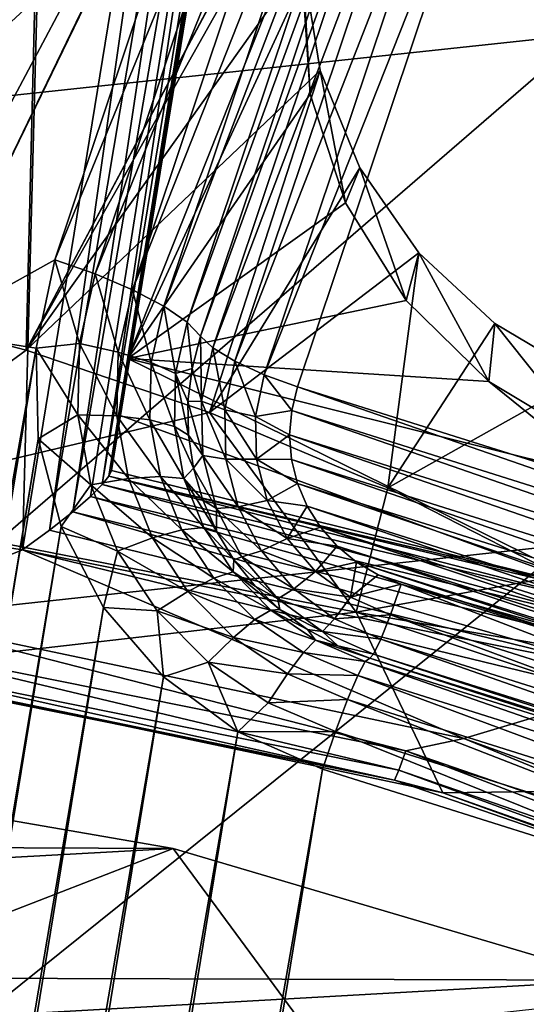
# Model space of a CAD drawing. Header units: metres. Extents: x -25 to 70, y -236 to 25.
# Tile 139 of 256: x 1.459 to 2.432, y -212.416 to -210.525. Entities that reach past the tile are written whole.
import ezdxf

# ---------------------------------------------------------------- set-up
doc = ezdxf.new("R2010")
doc.units = ezdxf.units.M
doc.layers.add('solid_10481002', color=7, linetype='CONTINUOUS')

msp = doc.modelspace()

# ---------------------------------------------------------------- linework, layer by layer
at = {"layer": 'solid_10481002'}
for points in [[(1.299952, -210.951477, 227.985825), (1.45097, -208.933792, 227.482758), (2.002328, -209.629135, 227.656128)], [(2.01193, -209.062164, 228.864868), (1.666941, -211.175644, 229.391815), (2.041253, -210.233276, 229.15686)], [(1.807766, -210.334564, 228.301376), (1.666941, -211.175644, 229.391815), (2.01193, -209.062164, 228.864868)], [(1.087182, -211.397415, 228.443726), (1.469952, -209.235123, 227.888626), (1.422611, -209.219772, 227.916931)], [(1.087182, -211.397415, 228.443726), (1.120038, -211.444778, 228.435654), (1.469952, -209.235123, 227.888626)], [(1.120038, -211.444778, 228.435654), (1.158161, -211.496292, 228.441147), (1.469952, -209.235123, 227.888626)], [(1.469952, -209.235123, 227.888626), (1.158161, -211.496292, 228.441147), (1.525407, -209.246475, 227.880203)], [(1.464392, -211.543365, 228.452881), (1.525407, -209.246475, 227.880203), (1.158161, -211.496292, 228.441147)], [(1.464392, -211.543365, 228.452881), (1.831638, -209.293533, 227.891937), (1.525407, -209.246475, 227.880203)], [(1.630694, -211.401566, 228.536148), (1.980097, -209.278839, 228.037476), (1.967228, -209.291321, 227.983109)], [(1.807766, -210.334564, 228.301376), (1.980097, -209.278839, 228.037476), (1.630694, -211.401566, 228.536148)], [(1.516509, -211.505707, 228.450836), (1.831638, -209.293533, 227.891937), (1.464392, -211.543365, 228.452881)], [(1.516509, -211.505707, 228.450836), (1.887153, -209.29924, 227.904617), (1.831638, -209.293533, 227.891937)], [(1.561355, -211.470276, 228.461899), (1.887153, -209.29924, 227.904617), (1.516509, -211.505707, 228.450836)], [(1.561355, -211.470276, 228.461899), (1.934665, -209.298462, 227.936554), (1.887153, -209.29924, 227.904617)], [(1.59513, -211.44072, 228.482208), (1.934665, -209.298462, 227.936554), (1.561355, -211.470276, 228.461899)], [(1.61776, -211.417969, 228.507828), (1.934665, -209.298462, 227.936554), (1.59513, -211.44072, 228.482208)], [(1.61776, -211.417969, 228.507828), (1.967228, -209.291321, 227.983109), (1.934665, -209.298462, 227.936554)], [(1.630694, -211.401566, 228.536148), (1.967228, -209.291321, 227.983109), (1.61776, -211.417969, 228.507828)], [(2.576243, -209.478699, 341.463898), (1.286636, -209.614853, 341.566803), (1.269436, -210.689224, 339.428925)], [(2.576243, -209.478699, 341.463898), (1.269436, -210.689224, 339.428925), (2.544678, -210.552704, 339.335114)], [(1.280076, -211.123428, 228.028687), (2.002328, -209.629135, 227.656128), (1.928661, -209.786713, 227.695419)], [(1.280076, -211.123428, 228.028687), (1.299952, -210.951477, 227.985825), (2.002328, -209.629135, 227.656128)], [(1.280076, -211.123428, 228.028687), (1.928661, -209.786713, 227.695419), (1.526939, -210.986359, 227.994522)], [(2.005833, -209.813751, 227.690628), (1.526939, -210.986359, 227.994522), (1.928661, -209.786713, 227.695419)], [(1.604111, -211.013397, 227.989731), (1.526939, -210.986359, 227.994522), (2.005833, -209.813751, 227.690628)], [(1.604111, -211.013397, 227.989731), (2.005833, -209.813751, 227.690628), (2.077318, -209.844208, 227.664459)], [(1.675596, -211.043854, 227.963577), (1.604111, -211.013397, 227.989731), (2.077318, -209.844208, 227.664459)], [(1.675596, -211.043854, 227.963577), (2.077318, -209.844208, 227.664459), (2.137699, -209.875793, 227.618866)], [(1.735977, -211.075439, 227.917984), (1.675596, -211.043854, 227.963577), (2.137699, -209.875793, 227.618866)], [(1.735977, -211.075439, 227.917984), (2.137699, -209.875793, 227.618866), (2.182467, -209.906143, 227.557251)], [(1.780745, -211.105789, 227.856354), (1.735977, -211.075439, 227.917984), (2.182467, -209.906143, 227.557251)], [(1.780745, -211.105789, 227.856354), (2.182467, -209.906143, 227.557251), (2.208214, -209.932907, 227.484512)], [(1.502363, -209.917084, 229.662277), (1.111073, -211.066193, 229.871216), (0.942958, -210.023636, 229.664093)], [(1.502363, -209.917084, 229.662277), (1.471691, -211.159821, 229.894562), (1.111073, -211.066193, 229.871216)], [(1.502363, -209.917084, 229.662277), (2.048136, -210.074844, 229.701599), (1.471691, -211.159821, 229.894562)], [(1.780745, -211.105789, 227.856354), (2.208214, -209.932907, 227.484512), (1.806492, -211.132553, 227.783615)], [(1.806492, -211.132553, 227.783615), (2.208214, -209.932907, 227.484512), (2.231733, -209.955643, 227.424896)], [(1.830011, -211.155289, 227.723999), (1.806492, -211.132553, 227.783615), (2.231733, -209.955643, 227.424896)], [(1.830011, -211.155289, 227.723999), (2.231733, -209.955643, 227.424896), (2.274231, -209.981506, 227.378235)], [(1.872509, -211.181152, 227.677353), (1.830011, -211.155289, 227.723999), (2.274231, -209.981506, 227.378235)], [(1.872509, -211.181152, 227.677353), (2.274231, -209.981506, 227.378235), (2.330726, -210.007431, 227.350159)], [(1.929004, -211.207077, 227.649261), (1.872509, -211.181152, 227.677353), (2.330726, -210.007431, 227.350159)], [(1.929004, -211.207077, 227.649261), (2.330726, -210.007431, 227.350159), (2.394582, -210.030365, 227.343918)], [(1.929004, -211.207077, 227.649261), (2.394582, -210.030365, 227.343918), (1.99286, -211.230011, 227.643021)], [(3.533766, -211.71582, 227.764145), (1.99286, -211.230011, 227.643021), (2.394582, -210.030365, 227.343918)], [(3.935488, -210.516159, 227.465042), (3.533766, -211.71582, 227.764145), (2.394582, -210.030365, 227.343918)], [(1.471691, -211.159821, 229.894562), (2.048136, -210.074844, 229.701599), (2.047308, -210.077393, 229.701904)], [(1.471691, -211.159821, 229.894562), (2.047308, -210.077393, 229.701904), (2.018566, -210.188614, 229.71579)], [(1.471691, -211.159821, 229.894562), (2.018566, -210.188614, 229.71579), (2.002091, -210.412888, 229.749146)], [(1.666941, -211.175644, 229.391815), (2.002434, -210.449081, 229.210663), (2.041253, -210.233276, 229.15686)], [(1.630694, -211.401566, 228.536148), (1.635329, -211.39093, 228.56543), (1.807766, -210.334564, 228.301376)], [(1.807766, -210.334564, 228.301376), (1.635329, -211.39093, 228.56543), (1.650894, -211.284927, 228.972244)], [(1.807766, -210.334564, 228.301376), (1.650894, -211.284927, 228.972244), (1.666941, -211.175644, 229.391815)], [(1.471691, -211.159821, 229.894562), (2.002091, -210.412888, 229.749146), (2.036353, -210.622543, 229.786026)], [(2.002091, -210.412888, 229.749146), (2.002434, -210.449081, 229.210663), (2.017193, -210.667679, 229.265167)], [(2.036353, -210.622543, 229.786026), (2.002091, -210.412888, 229.749146), (2.017193, -210.667679, 229.265167)], [(1.666941, -211.175644, 229.391815), (2.017193, -210.667679, 229.265167), (2.002434, -210.449081, 229.210663)], [(2.544678, -210.552704, 339.335114), (1.269436, -210.689224, 339.428925), (1.252306, -211.670074, 337.192566)], [(2.544678, -210.552704, 339.335114), (1.252306, -211.670074, 337.192566), (2.513341, -211.533173, 337.10849)], [(1.824047, -211.279251, 229.924332), (1.471691, -211.159821, 229.894562), (2.036353, -210.622543, 229.786026)], [(1.824047, -211.279251, 229.924332), (2.036353, -210.622543, 229.786026), (2.112607, -210.80928, 229.822952)], [(2.036353, -210.622543, 229.786026), (2.017193, -210.667679, 229.265167), (2.084713, -210.876755, 229.317291)], [(2.112607, -210.80928, 229.822952), (2.036353, -210.622543, 229.786026), (2.084713, -210.876755, 229.317291)], [(1.666941, -211.175644, 229.391815), (2.084713, -210.876755, 229.317291), (2.017193, -210.667679, 229.265167)], [(1.824047, -211.279251, 229.924332), (2.112607, -210.80928, 229.822952), (2.225692, -210.972458, 229.858047)], [(2.112607, -210.80928, 229.822952), (2.084713, -210.876755, 229.317291), (2.201177, -211.064468, 229.36409)], [(2.225692, -210.972458, 229.858047), (2.112607, -210.80928, 229.822952), (2.201177, -211.064468, 229.36409)], [(1.666941, -211.175644, 229.391815), (2.201177, -211.064468, 229.36409), (2.084713, -210.876755, 229.317291)], [(2.166434, -211.42395, 229.960419), (1.824047, -211.279251, 229.924332), (2.225692, -210.972458, 229.858047)], [(2.166434, -211.42395, 229.960419), (2.225692, -210.972458, 229.858047), (2.371873, -211.108521, 229.889236)], [(2.225692, -210.972458, 229.858047), (2.201177, -211.064468, 229.36409), (2.360013, -211.2202, 229.402924)], [(2.371873, -211.108521, 229.889236), (2.225692, -210.972458, 229.858047), (2.360013, -211.2202, 229.402924)], [(1.280076, -211.123428, 228.028687), (1.526939, -210.986359, 227.994522), (1.491079, -211.155853, 228.036774)], [(1.57391, -211.146942, 228.023041), (1.491079, -211.155853, 228.036774), (1.526939, -210.986359, 227.994522)], [(1.57391, -211.146942, 228.023041), (1.526939, -210.986359, 227.994522), (1.604111, -211.013397, 227.989731)], [(1.57391, -211.146942, 228.023041), (1.604111, -211.013397, 227.989731), (1.648553, -211.163452, 227.993393)], [(1.648553, -211.163452, 227.993393), (1.604111, -211.013397, 227.989731), (1.675596, -211.043854, 227.963577)], [(1.648553, -211.163452, 227.993393), (1.675596, -211.043854, 227.963577), (1.711602, -211.183243, 227.944855)], [(1.711602, -211.183243, 227.944855), (1.675596, -211.043854, 227.963577), (1.735977, -211.075439, 227.917984)], [(1.471691, -211.159821, 229.894562), (1.061883, -211.45929, 229.969223), (1.111073, -211.066193, 229.871216)], [(1.666941, -211.175644, 229.391815), (2.360013, -211.2202, 229.402924), (2.201177, -211.064468, 229.36409)], [(1.711602, -211.183243, 227.944855), (1.735977, -211.075439, 227.917984), (1.758347, -211.204849, 227.881058)], [(1.758347, -211.204849, 227.881058), (1.735977, -211.075439, 227.917984), (1.780745, -211.105789, 227.856354)], [(1.790197, -211.194809, 227.799149), (1.758347, -211.204849, 227.881058), (1.780745, -211.105789, 227.856354)], [(1.790197, -211.194809, 227.799149), (1.780745, -211.105789, 227.856354), (1.806492, -211.132553, 227.783615)], [(1.280076, -211.123428, 228.028687), (1.491079, -211.155853, 228.036774), (-1.491175, -228.100677, 232.261597)], [(2.166434, -211.42395, 229.960419), (2.371873, -211.108521, 229.889236), (2.545368, -211.211502, 229.914337)], [(2.371873, -211.108521, 229.889236), (2.360013, -211.2202, 229.402924), (2.552224, -211.335159, 229.431595)], [(2.545368, -211.211502, 229.914337), (2.371873, -211.108521, 229.889236), (2.552224, -211.335159, 229.431595)], [(1.808391, -211.257751, 227.749557), (1.790197, -211.194809, 227.799149), (1.806492, -211.132553, 227.783615)], [(1.808391, -211.257751, 227.749557), (1.806492, -211.132553, 227.783615), (1.830011, -211.155289, 227.723999)], [(1.491079, -211.155853, 228.036774), (-1.280171, -228.133102, 232.269684), (-1.491175, -228.100677, 232.261597)], [(1.491079, -211.155853, 228.036774), (1.494972, -211.330048, 228.080215), (-1.280171, -228.133102, 232.269684)], [(1.824047, -211.279251, 229.924332), (1.061883, -211.45929, 229.969223), (1.471691, -211.159821, 229.894562)], [(1.571143, -211.283661, 228.057114), (1.491079, -211.155853, 228.036774), (1.57391, -211.146942, 228.023041)], [(1.571143, -211.283661, 228.057114), (1.494972, -211.330048, 228.080215), (1.491079, -211.155853, 228.036774)], [(1.571143, -211.283661, 228.057114), (1.57391, -211.146942, 228.023041), (1.646076, -211.285858, 228.023911)], [(1.57391, -211.146942, 228.023041), (1.648553, -211.163452, 227.993393), (1.646076, -211.285858, 228.023911)], [(1.646076, -211.285858, 228.023911), (1.648553, -211.163452, 227.993393), (1.709369, -211.293579, 227.972366)], [(1.648553, -211.163452, 227.993393), (1.711602, -211.183243, 227.944855), (1.709369, -211.293579, 227.972366)], [(1.808391, -211.257751, 227.749557), (1.830011, -211.155289, 227.723999), (1.852896, -211.274094, 227.700516)], [(1.852896, -211.274094, 227.700516), (1.830011, -211.155289, 227.723999), (1.872509, -211.181152, 227.677353)], [(2.578748, -211.624222, 228.624939), (1.666941, -211.175644, 229.391815), (1.650894, -211.284927, 228.972244)], [(1.666941, -211.175644, 229.391815), (2.590512, -211.406433, 229.449356), (2.360013, -211.2202, 229.402924)], [(2.578748, -211.624222, 228.624939), (2.590512, -211.406433, 229.449356), (1.666941, -211.175644, 229.391815)], [(1.852896, -211.274094, 227.700516), (1.872509, -211.181152, 227.677353), (1.912059, -211.287369, 227.669281)], [(1.912059, -211.287369, 227.669281), (1.872509, -211.181152, 227.677353), (1.929004, -211.207077, 227.649261)], [(1.709369, -211.293579, 227.972366), (1.711602, -211.183243, 227.944855), (1.756295, -211.306229, 227.906326)], [(1.711602, -211.183243, 227.944855), (1.758347, -211.204849, 227.881058), (1.756295, -211.306229, 227.906326)], [(1.790197, -211.194809, 227.799149), (1.782417, -211.258591, 227.815048), (1.758347, -211.204849, 227.881058)], [(1.808391, -211.257751, 227.749557), (1.782417, -211.258591, 227.815048), (1.790197, -211.194809, 227.799149)], [(1.783283, -211.322815, 227.831055), (1.756295, -211.306229, 227.906326), (1.758347, -211.204849, 227.881058)], [(1.782417, -211.258591, 227.815048), (1.783283, -211.322815, 227.831055), (1.758347, -211.204849, 227.881058)], [(1.912059, -211.287369, 227.669281), (1.929004, -211.207077, 227.649261), (1.981591, -211.275375, 227.654327)], [(1.929004, -211.207077, 227.649261), (1.99286, -211.230011, 227.643021), (1.981591, -211.275375, 227.654327)], [(2.496755, -211.593063, 230.002579), (2.166434, -211.42395, 229.960419), (2.545368, -211.211502, 229.914337)], [(2.590512, -211.406433, 229.449356), (2.552224, -211.335159, 229.431595), (2.360013, -211.2202, 229.402924)], [(3.515407, -211.758926, 227.774902), (1.981591, -211.275375, 227.654327), (1.99286, -211.230011, 227.643021)], [(3.533766, -211.71582, 227.764145), (3.515407, -211.758926, 227.774902), (1.99286, -211.230011, 227.643021)], [(1.810809, -211.362305, 227.77562), (1.782417, -211.258591, 227.815048), (1.808391, -211.257751, 227.749557)], [(1.808391, -211.257751, 227.749557), (1.852896, -211.274094, 227.700516), (1.85509, -211.368958, 227.724167)], [(1.810809, -211.362305, 227.77562), (1.808391, -211.257751, 227.749557), (1.85509, -211.368958, 227.724167)], [(1.810809, -211.362305, 227.77562), (1.783283, -211.322815, 227.831055), (1.782417, -211.258591, 227.815048)], [(1.852896, -211.274094, 227.700516), (1.912059, -211.287369, 227.669281), (1.913954, -211.369324, 227.689713)], [(1.85509, -211.368958, 227.724167), (1.852896, -211.274094, 227.700516), (1.913954, -211.369324, 227.689713)], [(1.912059, -211.287369, 227.669281), (1.981591, -211.275375, 227.654327), (1.977684, -211.322433, 227.666061)], [(3.490057, -211.79924, 227.784943), (1.977684, -211.322433, 227.666061), (1.981591, -211.275375, 227.654327)], [(3.515407, -211.758926, 227.774902), (3.490057, -211.79924, 227.784943), (1.981591, -211.275375, 227.654327)], [(1.824047, -211.279251, 229.924332), (2.105289, -211.663147, 230.02005), (1.061883, -211.45929, 229.969223)], [(1.595917, -211.418259, 228.090683), (1.494972, -211.330048, 228.080215), (1.571143, -211.283661, 228.057114)], [(1.571143, -211.283661, 228.057114), (1.646076, -211.285858, 228.023911), (1.668259, -211.406387, 228.053955)], [(1.595917, -211.418259, 228.090683), (1.571143, -211.283661, 228.057114), (1.668259, -211.406387, 228.053955)], [(2.578748, -211.624222, 228.624939), (1.650894, -211.284927, 228.972244), (1.635329, -211.39093, 228.56543)], [(1.646076, -211.285858, 228.023911), (1.709369, -211.293579, 227.972366), (1.729364, -211.402222, 227.999451)], [(1.668259, -211.406387, 228.053955), (1.646076, -211.285858, 228.023911), (1.729364, -211.402222, 227.999451)], [(1.709369, -211.293579, 227.972366), (1.756295, -211.306229, 227.906326), (1.774668, -211.406067, 227.931229)], [(1.729364, -211.402222, 227.999451), (1.709369, -211.293579, 227.972366), (1.774668, -211.406067, 227.931229)], [(2.166434, -211.42395, 229.960419), (2.105289, -211.663147, 230.02005), (1.824047, -211.279251, 229.924332)], [(1.913954, -211.369324, 227.689713), (1.912059, -211.287369, 227.669281), (1.977684, -211.322433, 227.666061)], [(1.792782, -211.386383, 227.846909), (1.774668, -211.406067, 227.931229), (1.756295, -211.306229, 227.906326)], [(1.783283, -211.322815, 227.831055), (1.792782, -211.386383, 227.846909), (1.756295, -211.306229, 227.906326)], [(1.494972, -211.330048, 228.080215), (-1.220993, -227.968613, 232.228668), (-1.280171, -228.133102, 232.269684)], [(1.494972, -211.330048, 228.080215), (1.538735, -211.49881, 228.122284), (-1.220993, -227.968613, 232.228668)], [(1.595917, -211.418259, 228.090683), (1.538735, -211.49881, 228.122284), (1.494972, -211.330048, 228.080215)], [(1.810809, -211.362305, 227.77562), (1.792782, -211.386383, 227.846909), (1.783283, -211.322815, 227.831055)], [(1.913954, -211.369324, 227.689713), (1.977684, -211.322433, 227.666061), (1.981451, -211.369766, 227.677872)], [(3.458338, -211.835373, 227.793961), (1.981451, -211.369766, 227.677872), (1.977684, -211.322433, 227.666061)], [(3.490057, -211.79924, 227.784943), (3.458338, -211.835373, 227.793961), (1.977684, -211.322433, 227.666061)], [(1.837145, -211.463715, 227.800903), (1.792782, -211.386383, 227.846909), (1.810809, -211.362305, 227.77562)], [(1.810809, -211.362305, 227.77562), (1.85509, -211.368958, 227.724167), (1.878981, -211.460953, 227.747101)], [(1.837145, -211.463715, 227.800903), (1.810809, -211.362305, 227.77562), (1.878981, -211.460953, 227.747101)], [(1.85509, -211.368958, 227.724167), (1.913954, -211.369324, 227.689713), (1.934595, -211.448807, 227.709534)], [(1.878981, -211.460953, 227.747101), (1.85509, -211.368958, 227.724167), (1.934595, -211.448807, 227.709534)], [(1.913954, -211.369324, 227.689713), (1.981451, -211.369766, 227.677872), (1.992829, -211.415878, 227.689362)], [(1.934595, -211.448807, 227.709534), (1.913954, -211.369324, 227.689713), (1.992829, -211.415878, 227.689362)], [(3.421197, -211.866196, 227.801636), (1.992829, -211.415878, 227.689362), (1.981451, -211.369766, 227.677872)], [(3.458338, -211.835373, 227.793961), (3.421197, -211.866196, 227.801636), (1.981451, -211.369766, 227.677872)], [(1.792782, -211.386383, 227.846909), (1.81075, -211.448196, 227.86232), (1.774668, -211.406067, 227.931229)], [(1.837145, -211.463715, 227.800903), (1.81075, -211.448196, 227.86232), (1.792782, -211.386383, 227.846909)], [(1.595917, -211.418259, 228.090683), (1.668259, -211.406387, 228.053955), (1.71425, -211.520401, 228.082382)], [(1.630694, -211.401566, 228.536148), (1.61776, -211.417969, 228.507828), (2.64425, -211.663864, 228.587708)], [(1.630694, -211.401566, 228.536148), (2.578748, -211.624222, 228.624939), (1.635329, -211.39093, 228.56543)], [(1.630694, -211.401566, 228.536148), (2.646725, -211.645432, 228.630234), (2.578748, -211.624222, 228.624939)], [(1.630694, -211.401566, 228.536148), (2.64425, -211.663864, 228.587708), (2.646725, -211.645432, 228.630234)], [(1.668259, -211.406387, 228.053955), (1.729364, -211.402222, 227.999451), (1.770819, -211.50499, 228.02507)], [(1.71425, -211.520401, 228.082382), (1.668259, -211.406387, 228.053955), (1.770819, -211.50499, 228.02507)], [(1.729364, -211.402222, 227.999451), (1.774668, -211.406067, 227.931229), (1.812759, -211.500504, 227.954773)], [(1.770819, -211.50499, 228.02507), (1.729364, -211.402222, 227.999451), (1.812759, -211.500504, 227.954773)], [(1.836881, -211.507217, 227.877029), (1.812759, -211.500504, 227.954773), (1.774668, -211.406067, 227.931229)], [(1.81075, -211.448196, 227.86232), (1.836881, -211.507217, 227.877029), (1.774668, -211.406067, 227.931229)], [(1.647278, -211.545593, 228.122421), (1.538735, -211.49881, 228.122284), (1.595917, -211.418259, 228.090683)], [(1.61776, -211.417969, 228.507828), (1.59513, -211.44072, 228.482208), (2.637558, -211.69371, 228.552795)], [(1.647278, -211.545593, 228.122421), (1.595917, -211.418259, 228.090683), (1.71425, -211.520401, 228.082382)], [(1.61776, -211.417969, 228.507828), (2.637558, -211.69371, 228.552795), (2.64425, -211.663864, 228.587708)], [(1.934595, -211.448807, 227.709534), (1.992829, -211.415878, 227.689362), (2.011482, -211.459595, 227.700272)], [(3.379624, -211.89093, 227.8078), (2.011482, -211.459595, 227.700272), (1.992829, -211.415878, 227.689362)], [(3.421197, -211.866196, 227.801636), (3.379624, -211.89093, 227.8078), (1.992829, -211.415878, 227.689362)], [(2.496755, -211.593063, 230.002579), (2.105289, -211.663147, 230.02005), (2.166434, -211.42395, 229.960419)], [(1.59513, -211.44072, 228.482208), (1.561355, -211.470276, 228.461899), (2.627291, -211.732117, 228.528839)], [(1.59513, -211.44072, 228.482208), (2.627291, -211.732117, 228.528839), (2.637558, -211.69371, 228.552795)], [(1.061883, -211.45929, 229.969223), (2.105289, -211.663147, 230.02005), (1.147544, -211.773026, 228.662048)], [(1.837145, -211.463715, 227.800903), (1.836881, -211.507217, 227.877029), (1.81075, -211.448196, 227.86232)], [(1.886078, -211.5569, 227.824142), (1.836881, -211.507217, 227.877029), (1.837145, -211.463715, 227.800903)], [(1.837145, -211.463715, 227.800903), (1.878981, -211.460953, 227.747101), (1.923371, -211.545486, 227.768188)], [(1.886078, -211.5569, 227.824142), (1.837145, -211.463715, 227.800903), (1.923371, -211.545486, 227.768188)], [(1.878981, -211.460953, 227.747101), (1.934595, -211.448807, 227.709534), (1.972947, -211.521835, 227.727753)], [(1.923371, -211.545486, 227.768188), (1.878981, -211.460953, 227.747101), (1.972947, -211.521835, 227.727753)], [(1.972947, -211.521835, 227.727753), (1.934595, -211.448807, 227.709534), (2.011482, -211.459595, 227.700272)], [(1.972947, -211.521835, 227.727753), (2.011482, -211.459595, 227.700272), (2.036967, -211.499939, 227.710327)], [(3.33457, -211.909027, 227.812317), (2.036967, -211.499939, 227.710327), (2.011482, -211.459595, 227.700272)], [(3.379624, -211.89093, 227.8078), (3.33457, -211.909027, 227.812317), (2.011482, -211.459595, 227.700272)], [(1.561355, -211.470276, 228.461899), (1.516509, -211.505707, 228.450836), (2.614431, -211.775406, 228.518143)], [(1.561355, -211.470276, 228.461899), (2.614431, -211.775406, 228.518143), (2.627291, -211.732117, 228.528839)], [(1.538735, -211.49881, 228.122284), (-1.125622, -227.821228, 232.191925), (-1.220993, -227.968613, 232.228668)], [(1.538735, -211.49881, 228.122284), (1.620224, -211.653992, 228.16098), (-1.125622, -227.821228, 232.191925)], [(1.464392, -211.543365, 228.452881), (1.158161, -211.496292, 228.441147), (1.166366, -211.664291, 228.483032)], [(1.647278, -211.545593, 228.122421), (1.620224, -211.653992, 228.16098), (1.538735, -211.49881, 228.122284)], [(1.770819, -211.50499, 228.02507), (1.812759, -211.500504, 227.954773), (1.869106, -211.585907, 227.976059)], [(1.870726, -211.562408, 227.890793), (1.869106, -211.585907, 227.976059), (1.812759, -211.500504, 227.954773)], [(1.836881, -211.507217, 227.877029), (1.870726, -211.562408, 227.890793), (1.812759, -211.500504, 227.954773)], [(1.972947, -211.521835, 227.727753), (2.036967, -211.499939, 227.710327), (2.068732, -211.53598, 227.719315)], [(3.287041, -211.920074, 227.815079), (2.068732, -211.53598, 227.719315), (2.036967, -211.499939, 227.710327)], [(3.33457, -211.909027, 227.812317), (3.287041, -211.920074, 227.815079), (2.036967, -211.499939, 227.710327)], [(1.516509, -211.505707, 228.450836), (1.464392, -211.543365, 228.452881), (2.614431, -211.775406, 228.518143)], [(1.647278, -211.545593, 228.122421), (1.71425, -211.520401, 228.082382), (1.782281, -211.62352, 228.108093)], [(1.71425, -211.520401, 228.082382), (1.770819, -211.50499, 228.02507), (1.83214, -211.597946, 228.048248)], [(1.782281, -211.62352, 228.108093), (1.71425, -211.520401, 228.082382), (1.83214, -211.597946, 228.048248)], [(1.83214, -211.597946, 228.048248), (1.770819, -211.50499, 228.02507), (1.869106, -211.585907, 227.976059)], [(1.886078, -211.5569, 227.824142), (1.870726, -211.562408, 227.890793), (1.836881, -211.507217, 227.877029)], [(1.923371, -211.545486, 227.768188), (1.972947, -211.521835, 227.727753), (2.027085, -211.584763, 227.743439)], [(2.027085, -211.584763, 227.743439), (1.972947, -211.521835, 227.727753), (2.068732, -211.53598, 227.719315)], [(2.513341, -211.533173, 337.10849), (1.252306, -211.670074, 337.192566), (1.235792, -212.558868, 334.858063)], [(2.513341, -211.533173, 337.10849), (1.235792, -212.558868, 334.858063), (2.48308, -212.42131, 334.784882)], [(2.027085, -211.584763, 227.743439), (2.068732, -211.53598, 227.719315), (2.10598, -211.566742, 227.726974)], [(3.238263, -211.923721, 227.815979), (2.10598, -211.566742, 227.726974), (2.068732, -211.53598, 227.719315)], [(3.287041, -211.920074, 227.815079), (3.238263, -211.923721, 227.815979), (2.068732, -211.53598, 227.719315)], [(1.464392, -211.543365, 228.452881), (1.166366, -211.664291, 228.483032), (2.312076, -211.905792, 228.543243)], [(2.600209, -211.819443, 228.521713), (1.464392, -211.543365, 228.452881), (2.312076, -211.905792, 228.543243)], [(2.614431, -211.775406, 228.518143), (1.464392, -211.543365, 228.452881), (2.600209, -211.819443, 228.521713)], [(1.723254, -211.660751, 228.151138), (1.620224, -211.653992, 228.16098), (1.647278, -211.545593, 228.122421)], [(1.723254, -211.660751, 228.151138), (1.647278, -211.545593, 228.122421), (1.782281, -211.62352, 228.108093)], [(1.955154, -211.637177, 227.844147), (1.870726, -211.562408, 227.890793), (1.886078, -211.5569, 227.824142)], [(1.886078, -211.5569, 227.824142), (1.923371, -211.545486, 227.768188), (1.986035, -211.618317, 227.786346)], [(1.955154, -211.637177, 227.844147), (1.886078, -211.5569, 227.824142), (1.986035, -211.618317, 227.786346)], [(1.986035, -211.618317, 227.786346), (1.923371, -211.545486, 227.768188), (2.027085, -211.584763, 227.743439)], [(1.870726, -211.562408, 227.890793), (1.911708, -211.612854, 227.903366), (1.869106, -211.585907, 227.976059)], [(1.955154, -211.637177, 227.844147), (1.911708, -211.612854, 227.903366), (1.870726, -211.562408, 227.890793)], [(2.094296, -211.634415, 227.755814), (2.027085, -211.584763, 227.743439), (2.10598, -211.566742, 227.726974)], [(2.094296, -211.634415, 227.755814), (2.10598, -211.566742, 227.726974), (2.147518, -211.591339, 227.733109)], [(3.189758, -211.919937, 227.815033), (2.147518, -211.591339, 227.733109), (2.10598, -211.566742, 227.726974)], [(3.238263, -211.923721, 227.815979), (3.189758, -211.919937, 227.815033), (2.10598, -211.566742, 227.726974)], [(1.782281, -211.62352, 228.108093), (1.83214, -211.597946, 228.048248), (1.910972, -211.67749, 228.068085)], [(1.83214, -211.597946, 228.048248), (1.869106, -211.585907, 227.976059), (1.941542, -211.659012, 227.994293)], [(1.910972, -211.67749, 228.068085), (1.83214, -211.597946, 228.048248), (1.941542, -211.659012, 227.994293)], [(1.959124, -211.657669, 227.914551), (1.941542, -211.659012, 227.994293), (1.869106, -211.585907, 227.976059)], [(1.911708, -211.612854, 227.903366), (1.959124, -211.657669, 227.914551), (1.869106, -211.585907, 227.976059)], [(1.986035, -211.618317, 227.786346), (2.027085, -211.584763, 227.743439), (2.094296, -211.634415, 227.755814)], [(2.094296, -211.634415, 227.755814), (2.147518, -211.591339, 227.733109), (2.191958, -211.609161, 227.737549)], [(2.812567, -211.785233, 230.050491), (2.105289, -211.663147, 230.02005), (2.496755, -211.593063, 230.002579)], [(3.143014, -211.908997, 227.812317), (2.191958, -211.609161, 227.737549), (2.147518, -211.591339, 227.733109)], [(3.189758, -211.919937, 227.815033), (3.143014, -211.908997, 227.812317), (2.147518, -211.591339, 227.733109)], [(1.955154, -211.637177, 227.844147), (1.959124, -211.657669, 227.914551), (1.911708, -211.612854, 227.903366)], [(2.17121, -211.668304, 227.764267), (2.094296, -211.634415, 227.755814), (2.191958, -211.609161, 227.737549)], [(3.122266, -211.968155, 227.83902), (2.17121, -211.668304, 227.764267), (2.191958, -211.609161, 227.737549)], [(3.122266, -211.968155, 227.83902), (2.191958, -211.609161, 227.737549), (3.143014, -211.908997, 227.812317)], [(1.723254, -211.660751, 228.151138), (1.782281, -211.62352, 228.108093), (1.869739, -211.711792, 228.130112)], [(1.869739, -211.711792, 228.130112), (1.782281, -211.62352, 228.108093), (1.910972, -211.67749, 228.068085)], [(1.955154, -211.637177, 227.844147), (1.986035, -211.618317, 227.786346), (2.063829, -211.675781, 227.800674)], [(2.063829, -211.675781, 227.800674), (1.986035, -211.618317, 227.786346), (2.094296, -211.634415, 227.755814)], [(2.063829, -211.675781, 227.800674), (2.094296, -211.634415, 227.755814), (2.17121, -211.668304, 227.764267)], [(1.620224, -211.653992, 228.16098), (-0.998701, -227.698074, 232.161209), (-1.125622, -227.821228, 232.191925)], [(1.620224, -211.653992, 228.16098), (1.735219, -211.787552, 228.194275), (-0.998701, -227.698074, 232.161209)], [(1.723254, -211.660751, 228.151138), (1.735219, -211.787552, 228.194275), (1.620224, -211.653992, 228.16098)], [(2.04091, -211.700531, 227.859955), (1.959124, -211.657669, 227.914551), (1.955154, -211.637177, 227.844147)], [(2.04091, -211.700531, 227.859955), (1.955154, -211.637177, 227.844147), (2.063829, -211.675781, 227.800674)], [(1.166366, -211.664291, 228.483032), (1.110655, -211.709641, 228.505859), (2.200667, -211.929428, 228.560654)], [(2.105289, -211.663147, 230.02005), (2.271775, -212.01033, 228.721207), (1.147544, -211.773026, 228.662048)], [(2.312076, -211.905792, 228.543243), (1.166366, -211.664291, 228.483032), (2.200667, -211.929428, 228.560654)], [(1.820924, -211.759323, 228.17572), (1.735219, -211.787552, 228.194275), (1.723254, -211.660751, 228.151138)], [(1.820924, -211.759323, 228.17572), (1.723254, -211.660751, 228.151138), (1.869739, -211.711792, 228.130112)], [(1.910972, -211.67749, 228.068085), (1.941542, -211.659012, 227.994293), (2.027284, -211.716995, 228.008743)], [(1.959124, -211.657669, 227.914551), (2.012164, -211.696106, 227.924133), (1.941542, -211.659012, 227.994293)], [(2.012164, -211.696106, 227.924133), (2.027284, -211.716995, 228.008743), (1.941542, -211.659012, 227.994293)], [(2.04091, -211.700531, 227.859955), (2.012164, -211.696106, 227.924133), (1.959124, -211.657669, 227.914551)], [(2.152853, -211.715012, 227.810455), (2.063829, -211.675781, 227.800674), (2.17121, -211.668304, 227.764267)], [(2.105289, -211.663147, 230.02005), (3.111725, -211.998917, 230.10376), (2.271775, -212.01033, 228.721207)], [(2.812567, -211.785233, 230.050491), (3.111725, -211.998917, 230.10376), (2.105289, -211.663147, 230.02005)], [(3.10391, -212.014862, 227.885208), (2.152853, -211.715012, 227.810455), (2.17121, -211.668304, 227.764267)], [(3.122266, -211.968155, 227.83902), (3.10391, -212.014862, 227.885208), (2.17121, -211.668304, 227.764267)], [(1.869739, -211.711792, 228.130112), (1.910972, -211.67749, 228.068085), (2.004284, -211.740601, 228.083817)], [(2.004284, -211.740601, 228.083817), (1.910972, -211.67749, 228.068085), (2.027284, -211.716995, 228.008743)], [(2.04091, -211.700531, 227.859955), (2.063829, -211.675781, 227.800674), (2.152853, -211.715012, 227.810455)], [(1.110655, -211.709641, 228.505859), (1.104067, -211.748444, 228.548386), (2.187614, -211.966919, 228.602859)], [(2.200667, -211.929428, 228.560654), (1.110655, -211.709641, 228.505859), (2.187614, -211.966919, 228.602859)], [(1.820924, -211.759323, 228.17572), (1.869739, -211.711792, 228.130112), (1.973262, -211.781799, 228.147568)], [(1.973262, -211.781799, 228.147568), (1.869739, -211.711792, 228.130112), (2.004284, -211.740601, 228.083817)], [(2.012164, -211.696106, 227.924133), (2.06992, -211.727478, 227.931961), (2.027284, -211.716995, 228.008743)], [(2.04091, -211.700531, 227.859955), (2.06992, -211.727478, 227.931961), (2.012164, -211.696106, 227.924133)], [(2.139045, -211.74379, 227.870728), (2.06992, -211.727478, 227.931961), (2.04091, -211.700531, 227.859955)], [(2.139045, -211.74379, 227.870728), (2.04091, -211.700531, 227.859955), (2.152853, -211.715012, 227.810455)], [(2.004284, -211.740601, 228.083817), (2.027284, -211.716995, 228.008743), (2.123037, -211.757629, 228.018875)], [(2.131403, -211.751282, 227.937881), (2.123037, -211.757629, 228.018875), (2.027284, -211.716995, 228.008743)], [(2.06992, -211.727478, 227.931961), (2.131403, -211.751282, 227.937881), (2.027284, -211.716995, 228.008743)], [(2.139045, -211.74379, 227.870728), (2.131403, -211.751282, 227.937881), (2.06992, -211.727478, 227.931961)], [(3.090101, -212.043625, 227.945496), (2.139045, -211.74379, 227.870728), (2.152853, -211.715012, 227.810455)], [(3.10391, -212.014862, 227.885208), (3.090101, -212.043625, 227.945496), (2.152853, -211.715012, 227.810455)], [(1.104067, -211.748444, 228.548386), (1.099616, -211.76828, 228.602646), (2.178796, -211.985886, 228.656891)], [(2.187614, -211.966919, 228.602859), (1.104067, -211.748444, 228.548386), (2.178796, -211.985886, 228.656891)], [(1.973262, -211.781799, 228.147568), (2.004284, -211.740601, 228.083817), (2.108491, -211.784821, 228.094849)], [(2.108491, -211.784821, 228.094849), (2.004284, -211.740601, 228.083817), (2.123037, -211.757629, 228.018875)], [(3.082459, -212.051117, 228.01265), (2.131403, -211.751282, 227.937881), (2.139045, -211.74379, 227.870728)], [(3.090101, -212.043625, 227.945496), (3.082459, -212.051117, 228.01265), (2.139045, -211.74379, 227.870728)], [(1.147544, -211.773026, 228.662048), (2.178796, -211.985886, 228.656891), (1.099616, -211.76828, 228.602646)], [(3.999686, -211.76593, 228.188889), (1.299952, -228.305069, 232.312561), (1.280076, -228.133102, 232.269684)], [(3.92602, -211.923508, 228.22818), (3.999686, -211.76593, 228.188889), (1.280076, -228.133102, 232.269684)], [(3.999686, -211.76593, 228.188889), (4.064595, -212.184448, 228.293243), (1.299952, -228.305069, 232.312561)], [(1.820924, -211.759323, 228.17572), (1.878169, -211.89299, 228.220566), (1.735219, -211.787552, 228.194275)], [(1.936536, -211.837509, 228.195206), (1.878169, -211.89299, 228.220566), (1.820924, -211.759323, 228.17572)], [(1.936536, -211.837509, 228.195206), (1.820924, -211.759323, 228.17572), (1.973262, -211.781799, 228.147568)], [(3.059548, -212.084656, 228.169601), (2.108491, -211.784821, 228.094849), (2.123037, -211.757629, 228.018875)], [(3.074094, -212.057465, 228.093628), (2.123037, -211.757629, 228.018875), (2.131403, -211.751282, 227.937881)], [(3.074094, -212.057465, 228.093628), (3.059548, -212.084656, 228.169601), (2.123037, -211.757629, 228.018875)], [(3.074094, -212.057465, 228.093628), (2.131403, -211.751282, 227.937881), (3.082459, -212.051117, 228.01265)], [(1.735219, -211.787552, 228.194275), (-0.8468, -227.60553, 232.138138), (-0.998701, -227.698074, 232.161209)], [(1.735219, -211.787552, 228.194275), (1.878169, -211.89299, 228.220566), (-0.8468, -227.60553, 232.138138)], [(1.147544, -211.773026, 228.662048), (2.271775, -212.01033, 228.721207), (2.178796, -211.985886, 228.656891)], [(1.936536, -211.837509, 228.195206), (1.973262, -211.781799, 228.147568), (2.088872, -211.830856, 228.15979)], [(2.088872, -211.830856, 228.15979), (1.973262, -211.781799, 228.147568), (2.108491, -211.784821, 228.094849)], [(3.039929, -212.130692, 228.234558), (2.088872, -211.830856, 228.15979), (2.108491, -211.784821, 228.094849)], [(3.059548, -212.084656, 228.169601), (3.039929, -212.130692, 228.234558), (2.108491, -211.784821, 228.094849)], [(2.600209, -211.819443, 228.521713), (2.312076, -211.905792, 228.543243), (3.410269, -212.302933, 228.642273)], [(2.065645, -211.892303, 228.208878), (1.878169, -211.89299, 228.220566), (1.936536, -211.837509, 228.195206)], [(2.065645, -211.892303, 228.208878), (1.936536, -211.837509, 228.195206), (2.088872, -211.830856, 228.15979)], [(3.016702, -212.192139, 228.28363), (2.065645, -211.892303, 228.208878), (2.088872, -211.830856, 228.15979)], [(3.039929, -212.130692, 228.234558), (3.016702, -212.192139, 228.28363), (2.088872, -211.830856, 228.15979)], [(1.878169, -211.89299, 228.220566), (-0.677265, -227.548111, 232.123825), (-0.8468, -227.60553, 232.138138)], [(1.878169, -211.89299, 228.220566), (2.040571, -211.964478, 228.238388), (-0.677265, -227.548111, 232.123825)], [(2.065645, -211.892303, 228.208878), (2.040571, -211.964478, 228.238388), (1.878169, -211.89299, 228.220566)], [(2.065645, -211.892303, 228.208878), (2.991627, -212.264313, 228.313141), (2.040571, -211.964478, 228.238388)], [(3.016702, -212.192139, 228.28363), (2.991627, -212.264313, 228.313141), (2.065645, -211.892303, 228.208878)], [(2.312076, -211.905792, 228.543243), (2.200667, -211.929428, 228.560654), (3.249685, -212.291168, 228.650848)], [(3.410269, -212.302933, 228.642273), (2.312076, -211.905792, 228.543243), (3.249685, -212.291168, 228.650848)], [(3.92602, -211.923508, 228.22818), (1.280076, -228.133102, 232.269684), (1.220898, -227.968613, 232.228668)], [(3.817349, -212.06221, 228.262756), (3.92602, -211.923508, 228.22818), (1.220898, -227.968613, 232.228668)], [(2.200667, -211.929428, 228.560654), (2.187614, -211.966919, 228.602859), (3.23041, -212.326523, 228.69252)], [(3.249685, -212.291168, 228.650848), (2.200667, -211.929428, 228.560654), (3.23041, -212.326523, 228.69252)], [(-1.686826, -212.101624, 230.129379), (0.872888, -211.964661, 230.09523), (1.75398, -212.117004, 230.133209)], [(2.040571, -211.964478, 228.238388), (-0.500048, -227.528824, 232.119019), (-0.677265, -227.548111, 232.123825)], [(2.040571, -211.964478, 228.238388), (2.991627, -212.264313, 228.313141), (-0.500048, -227.528824, 232.119019)], [(1.067274, -212.383789, 228.519028), (1.75398, -212.117004, 230.133209), (0.872888, -211.964661, 230.09523)], [(2.187614, -211.966919, 228.602859), (2.178796, -211.985886, 228.656891), (3.217387, -212.344025, 228.746185)], [(3.23041, -212.326523, 228.69252), (2.187614, -211.966919, 228.602859), (3.217387, -212.344025, 228.746185)], [(2.271775, -212.01033, 228.721207), (3.217387, -212.344025, 228.746185), (2.178796, -211.985886, 228.656891)], [(3.111725, -211.998917, 230.10376), (3.349758, -212.400452, 228.818481), (2.271775, -212.01033, 228.721207)], [(2.271775, -212.01033, 228.721207), (3.349758, -212.400452, 228.818481), (3.217387, -212.344025, 228.746185)], [(3.817349, -212.06221, 228.262756), (1.220898, -227.968613, 232.228668), (1.125527, -227.821228, 232.191925)], [(3.679706, -212.173798, 228.290573), (3.817349, -212.06221, 228.262756), (1.125527, -227.821228, 232.191925)], [(-1.686826, -212.101624, 230.129379), (1.75398, -212.117004, 230.133209), (-2.566913, -212.354675, 230.192474)], [(-2.566913, -212.354675, 230.192474), (1.75398, -212.117004, 230.133209), (2.610096, -212.370117, 230.19632)], [(1.067274, -212.383789, 228.519028), (2.11293, -212.604492, 228.574051), (1.75398, -212.117004, 230.133209)], [(2.11293, -212.604492, 228.574051), (2.610096, -212.370117, 230.19632), (1.75398, -212.117004, 230.133209)], [(3.679706, -212.173798, 228.290573), (1.125527, -227.821228, 232.191925), (0.998606, -227.698074, 232.161209)], [(3.519776, -212.252869, 228.310287), (3.679706, -212.173798, 228.290573), (0.998606, -227.698074, 232.161209)], [(4.064595, -212.184448, 228.293243), (1.494972, -227.926498, 232.21817), (1.299952, -228.305069, 232.312561)], [(4.064595, -212.184448, 228.293243), (4.052466, -212.358078, 228.336533), (1.494972, -227.926498, 232.21817)], [(3.519776, -212.252869, 228.310287), (0.998606, -227.698074, 232.161209), (0.846705, -227.60553, 232.138138)], [(3.345838, -212.295334, 228.320877), (3.519776, -212.252869, 228.310287), (0.846705, -227.60553, 232.138138)], [(2.991627, -212.264313, 228.313141), (0.499952, -227.528824, 232.119019), (-0.500048, -227.528824, 232.119019)], [(2.991627, -212.264313, 228.313141), (3.166314, -212.299103, 228.321823), (0.499952, -227.528824, 232.119019)], [(3.345838, -212.295334, 228.320877), (0.846705, -227.60553, 232.138138), (0.67717, -227.548111, 232.123825)], [(3.166314, -212.299103, 228.321823), (3.345838, -212.295334, 228.320877), (0.67717, -227.548111, 232.123825)], [(-1.06737, -212.383789, 228.519028), (3.115566, -212.967346, 228.66452), (-0.000048, -212.309723, 228.500549)], [(2.11293, -212.604492, 228.574051), (-0.000048, -212.309723, 228.500549), (3.115566, -212.967346, 228.66452)], [(1.067274, -212.383789, 228.519028), (-0.000048, -212.309723, 228.500549), (2.11293, -212.604492, 228.574051)], [(3.166314, -212.299103, 228.321823), (0.67717, -227.548111, 232.123825), (0.499952, -227.528824, 232.119019)], [(-2.566913, -212.354675, 230.192474), (2.610096, -212.370117, 230.19632), (-3.408551, -212.710129, 230.281097)], [(-3.408551, -212.710129, 230.281097), (2.610096, -212.370117, 230.19632), (3.429044, -212.720367, 230.283646)], [(4.052466, -212.358078, 228.336533), (1.538735, -227.757721, 232.176086), (1.494972, -227.926498, 232.21817)], [(4.052466, -212.358078, 228.336533), (4.080545, -212.530106, 228.37941), (1.538735, -227.757721, 232.176086)], [(2.11293, -212.604492, 228.574051), (3.115566, -212.967346, 228.66452), (2.610096, -212.370117, 230.19632)], [(-2.113026, -212.604492, 228.574051), (4.054785, -213.464966, 228.788589), (-1.06737, -212.383789, 228.519028)], [(-1.06737, -212.383789, 228.519028), (4.054785, -213.464966, 228.788589), (3.115566, -212.967346, 228.66452)]]:
    msp.add_3dface(points, dxfattribs=at)

doc.saveas('drawing.dxf')
